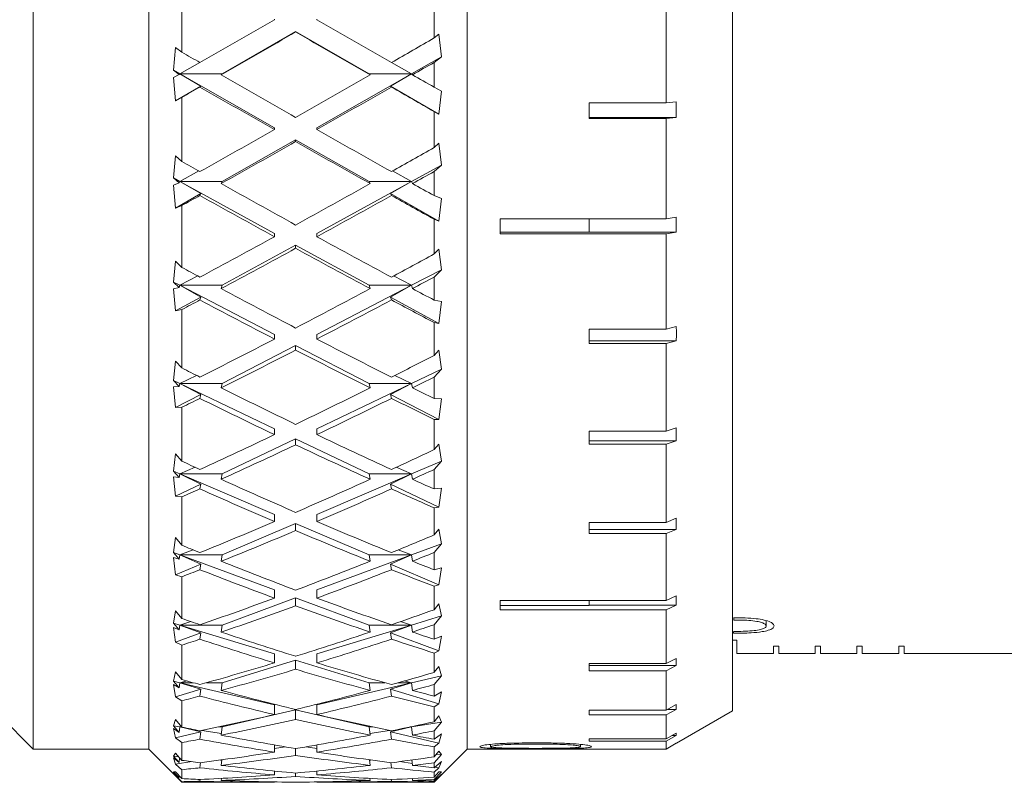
# Model space of a CAD drawing. Header units: inches. Extents: x 1.1 to 20.6, y 0.8 to 16.
# Tile 19 of 22: x 14.8 to 15.7, y 7.7 to 8.4. Entities that reach past the tile are written whole.
import ezdxf

# ---------------------------------------------------------------- set-up
doc = ezdxf.new("R2010")
doc.units = ezdxf.units.IN
doc.header["$MEASUREMENT"] = 0

msp = doc.modelspace()

# ---------------------------------------------------------------- linework, layer by layer
at = {"color": 7, "linetype": 'Continuous', "lineweight": 15}
for p, q in [((14.76724, 9.1324), (14.76724, 7.7024)), ((14.87599, 8.41581), (14.87599, 7.7024)), ((14.90724, 8.42034), (14.90724, 8.3591)), ((15.17599, 8.41581), (15.17599, 7.7024)), ((15.42599, 8.41589), (15.42599, 7.73848)), ((15.14474, 8.37251), (15.14474, 8.4069)), ((15.36349, 8.31139), (15.36349, 8.40831)), ((14.99442, 8.39007), (14.99442, 8.3897)), ((15.03442, 8.39007), (15.03442, 8.3897)), ((14.94525, 8.33862), (15.01442, 8.37853)), ((15.01442, 8.37853), (15.01442, 8.37816)), ((15.01442, 8.37853), (15.08359, 8.33862)), ((15.14933, 8.37598), (15.14474, 8.37251)), ((15.15164, 8.35456), (15.14933, 8.37598)), ((14.90125, 8.36363), (14.89929, 8.34201)), ((14.90724, 8.3591), (14.90125, 8.36363)), ((14.90525, 8.33862), (14.92403, 8.3494)), ((15.10481, 8.3494), (15.12359, 8.33862)), ((15.12359, 8.33862), (15.15164, 8.35456)), ((15.14474, 8.34936), (15.15164, 8.35456)), ((15.14474, 8.32615), (15.14474, 8.34936)), ((14.89929, 8.34201), (14.90458, 8.33803)), ((14.89929, 8.34201), (14.90525, 8.33862)), ((14.90458, 8.33803), (14.89929, 8.33518)), ((14.90458, 8.33803), (14.90525, 8.33862)), ((14.90525, 8.33862), (14.92515, 8.32702)), ((14.90525, 8.33862), (14.99442, 8.28794)), ((14.94525, 8.33862), (14.90525, 8.33862)), ((14.94426, 8.33774), (14.94525, 8.33862)), ((15.03442, 8.28794), (15.12359, 8.33862)), ((15.08359, 8.33862), (15.08459, 8.33774)), ((15.12359, 8.33862), (15.08359, 8.33862)), ((15.10369, 8.32702), (15.12359, 8.33862)), ((15.12359, 8.33862), (15.12459, 8.33774)), ((14.89929, 8.33518), (14.90125, 8.31323)), ((14.90125, 8.31323), (14.92515, 8.32702)), ((14.92515, 8.32702), (14.92427, 8.32624)), ((15.10457, 8.32624), (15.10369, 8.32702)), ((15.10369, 8.32702), (15.14933, 8.30069)), ((15.15164, 8.32244), (15.14474, 8.32615)), ((15.14933, 8.30069), (15.15164, 8.32244)), ((14.90125, 8.31323), (14.90724, 8.31646)), ((14.90724, 8.31646), (14.90724, 8.25613)), ((15.36349, 8.31139), (15.29081, 8.31139)), ((15.29081, 8.31139), (15.29081, 8.29658)), ((15.37295, 8.31226), (15.36349, 8.31139)), ((15.37295, 8.31226), (15.37295, 8.29745)), ((15.14474, 8.26927), (15.14474, 8.30316)), ((15.14474, 8.30316), (15.14933, 8.30069)), ((15.29081, 8.29745), (15.37295, 8.29745)), ((15.29081, 8.29658), (15.36349, 8.29658)), ((15.36349, 8.29658), (15.37295, 8.29745)), ((15.36349, 8.20208), (15.36349, 8.29658)), ((14.99442, 8.28794), (14.99442, 8.28618)), ((15.03442, 8.28794), (15.03442, 8.28618)), ((14.94525, 8.23726), (15.01442, 8.27657)), ((15.01442, 8.27657), (15.08359, 8.23726)), ((15.01442, 8.27657), (15.01442, 8.27483)), ((15.14933, 8.27333), (15.14474, 8.26927)), ((15.15164, 8.25265), (15.14933, 8.27333)), ((14.90125, 8.2614), (14.89929, 8.24053)), ((14.90724, 8.25613), (14.90125, 8.2614)), ((14.90525, 8.23726), (14.92311, 8.24715)), ((15.10573, 8.24715), (15.12359, 8.23726)), ((15.12359, 8.23726), (15.15164, 8.25265)), ((15.14474, 8.2466), (15.15164, 8.25265)), ((15.14474, 8.22396), (15.14474, 8.2466)), ((14.89929, 8.24053), (14.90458, 8.23591)), ((14.89929, 8.24053), (14.90525, 8.23726)), ((14.90458, 8.23591), (14.89929, 8.23387)), ((14.90458, 8.23591), (14.90525, 8.23726)), ((14.94525, 8.23726), (14.90525, 8.23726)), ((14.90525, 8.23726), (14.92515, 8.22583)), ((14.90525, 8.23726), (14.99442, 8.18833)), ((14.94426, 8.23526), (14.94525, 8.23726)), ((15.03442, 8.18833), (15.12359, 8.23726)), ((15.12359, 8.23726), (15.08359, 8.23726)), ((15.08359, 8.23726), (15.08459, 8.23526)), ((15.10369, 8.22583), (15.12359, 8.23726)), ((15.12359, 8.23726), (15.12459, 8.23526)), ((14.89929, 8.23387), (14.90125, 8.21225)), ((14.90125, 8.21225), (14.92515, 8.22583)), ((14.92515, 8.22583), (14.92427, 8.22405)), ((15.10457, 8.22405), (15.10369, 8.22583)), ((15.10369, 8.22583), (15.14933, 8.19989)), ((15.15164, 8.22132), (15.14474, 8.22396)), ((15.14933, 8.19989), (15.15164, 8.22132)), ((14.90125, 8.21225), (14.90724, 8.21453)), ((14.90724, 8.21453), (14.90724, 8.15629)), ((15.14474, 8.16892), (15.14474, 8.20163)), ((15.14474, 8.20163), (15.14933, 8.19989)), ((15.36349, 8.20208), (15.20699, 8.20208)), ((15.20699, 8.20208), (15.20699, 8.18782)), ((15.29081, 8.20208), (15.29081, 8.18937)), ((15.37295, 8.20378), (15.36349, 8.20208)), ((15.37295, 8.20378), (15.37295, 8.18952)), ((15.29081, 8.18952), (15.37295, 8.18952)), ((15.36349, 8.18782), (15.37295, 8.18952)), ((14.99442, 8.18833), (14.99442, 8.18522)), ((15.03442, 8.18833), (15.03442, 8.18522)), ((15.20699, 8.18937), (15.29081, 8.18937)), ((15.20699, 8.18782), (15.36349, 8.18782)), ((15.36349, 8.09807), (15.36349, 8.18782)), ((14.94525, 8.1394), (15.01442, 8.17735)), ((15.01442, 8.17735), (15.08359, 8.1394)), ((15.01442, 8.17735), (15.01442, 8.17427)), ((15.14933, 8.17348), (15.14474, 8.16892)), ((15.15164, 8.15394), (15.14933, 8.17348)), ((14.90125, 8.16221), (14.89929, 8.14249)), ((14.90724, 8.15629), (14.90125, 8.16221)), ((15.12359, 8.1394), (15.15164, 8.15394)), ((15.14474, 8.14716), (15.15164, 8.15394)), ((14.90525, 8.1394), (14.92212, 8.14823)), ((15.10673, 8.14823), (15.12359, 8.1394)), ((15.14474, 8.12553), (15.14474, 8.14716)), ((14.89929, 8.14249), (14.90458, 8.13731)), ((14.89929, 8.14249), (14.90525, 8.1394)), ((14.90458, 8.13731), (14.89929, 8.13613)), ((14.89929, 8.13613), (14.90125, 8.11526)), ((14.90458, 8.13731), (14.90525, 8.1394)), ((14.94525, 8.1394), (14.90525, 8.1394)), ((14.90525, 8.1394), (14.92515, 8.12837)), ((14.90525, 8.1394), (14.99442, 8.09318)), ((14.94426, 8.13631), (14.94525, 8.1394)), ((15.03442, 8.09318), (15.12359, 8.1394)), ((15.12359, 8.1394), (15.08359, 8.1394)), ((15.08359, 8.1394), (15.08459, 8.13631)), ((15.10369, 8.12837), (15.12359, 8.1394)), ((15.12359, 8.1394), (15.12459, 8.13631)), ((14.90125, 8.11526), (14.92515, 8.12837)), ((14.92515, 8.12837), (14.92427, 8.12562)), ((15.10457, 8.12562), (15.10369, 8.12837)), ((15.10369, 8.12837), (15.14933, 8.10333)), ((15.15164, 8.12401), (15.14474, 8.12553)), ((14.90125, 8.11526), (14.90724, 8.11656)), ((14.90724, 8.11656), (14.90724, 8.06154)), ((15.14933, 8.10333), (15.15164, 8.12401)), ((15.14474, 8.07341), (15.14474, 8.10431)), ((15.14474, 8.10431), (15.14933, 8.10333)), ((15.36349, 8.09807), (15.29081, 8.09807)), ((15.29081, 8.09807), (15.29081, 8.08472)), ((15.37295, 8.10056), (15.36349, 8.09807)), ((14.99442, 8.09318), (14.99442, 8.08877)), ((15.03442, 8.09318), (15.03442, 8.08877)), ((14.94525, 8.04695), (15.01442, 8.08281)), ((15.01442, 8.08281), (15.08359, 8.04695)), ((15.01442, 8.08281), (15.01442, 8.07845)), ((15.14933, 8.07837), (15.14474, 8.07341)), ((15.15164, 8.06036), (15.14933, 8.07837)), ((15.29081, 8.08721), (15.37295, 8.08721)), ((15.29081, 8.08472), (15.36349, 8.08472)), ((15.36349, 8.08472), (15.37295, 8.08721)), ((15.36349, 8.00193), (15.36349, 8.08472)), ((14.90125, 8.06798), (14.89929, 8.0498)), ((14.90724, 8.06154), (14.90125, 8.06798)), ((15.12359, 8.04695), (15.15164, 8.06036)), ((15.14474, 8.05298), (15.15164, 8.06036)), ((14.90525, 8.04695), (14.92099, 8.05455)), ((15.10785, 8.05455), (15.12359, 8.04695)), ((15.14474, 8.03279), (15.14474, 8.05298)), ((14.89929, 8.0498), (14.90458, 8.04417)), ((14.89929, 8.0498), (14.90525, 8.04695)), ((14.90458, 8.04417), (14.89929, 8.04387)), ((14.89929, 8.04387), (14.90125, 8.02415)), ((14.90458, 8.04417), (14.90525, 8.04695)), ((14.94525, 8.04695), (14.90525, 8.04695)), ((14.90525, 8.04695), (14.92515, 8.03654)), ((14.90525, 8.04695), (14.99442, 8.00434)), ((14.94426, 8.04284), (14.94525, 8.04695)), ((15.03442, 8.00434), (15.12359, 8.04695)), ((15.12359, 8.04695), (15.08359, 8.04695)), ((15.08359, 8.04695), (15.08459, 8.04284)), ((15.10369, 8.03654), (15.12359, 8.04695)), ((15.12359, 8.04695), (15.12459, 8.04284)), ((14.90125, 8.02415), (14.92515, 8.03654)), ((14.92515, 8.03654), (14.92427, 8.03287)), ((15.10457, 8.03287), (15.10369, 8.03654)), ((15.10369, 8.03654), (15.14933, 8.01288)), ((15.15164, 8.03242), (15.14474, 8.03279)), ((15.14933, 8.01288), (15.15164, 8.03242)), ((14.90125, 8.02415), (14.90724, 8.02445)), ((14.90724, 8.02445), (14.90724, 7.97371)), ((14.99442, 8.00434), (14.99442, 7.99873)), ((15.03442, 8.00434), (15.03442, 7.99873)), ((15.14474, 7.98459), (15.14474, 8.01308)), ((15.14474, 8.01308), (15.14933, 8.01288)), ((15.37295, 8.00515), (15.36349, 8.00193)), ((15.37295, 8.00515), (15.37295, 7.99303)), ((14.94525, 7.96172), (15.01442, 7.99478)), ((15.01442, 7.99478), (15.08359, 7.96172)), ((15.01442, 7.99478), (15.01442, 7.98922)), ((15.36349, 8.00193), (15.29081, 8.00193)), ((15.29081, 8.00193), (15.29081, 7.98981)), ((15.14933, 7.98987), (15.14474, 7.98459)), ((15.15164, 7.97373), (15.14933, 7.98987)), ((15.29081, 7.99303), (15.37295, 7.99303)), ((15.29081, 7.98981), (15.36349, 7.98981)), ((15.36349, 7.98981), (15.37295, 7.99303)), ((15.36349, 7.91601), (15.36349, 7.98981)), ((14.90125, 7.98056), (14.89929, 7.96427)), ((14.90724, 7.97371), (14.90125, 7.98056)), ((14.90525, 7.96172), (14.91966, 7.96795)), ((15.10919, 7.96795), (15.12359, 7.96172)), ((15.12359, 7.96172), (15.15164, 7.97373)), ((15.14474, 7.96589), (15.15164, 7.97373)), ((14.89929, 7.96427), (14.90458, 7.9583)), ((14.89929, 7.96427), (14.90525, 7.96172)), ((14.90458, 7.9583), (14.89929, 7.95887)), ((14.89929, 7.95887), (14.90125, 7.94069)), ((14.90458, 7.9583), (14.90525, 7.96172)), ((14.94525, 7.96172), (14.90525, 7.96172)), ((14.90525, 7.96172), (14.99442, 7.92354)), ((14.90525, 7.96172), (14.92515, 7.95211)), ((14.94426, 7.95666), (14.94525, 7.96172)), ((15.03442, 7.92354), (15.12359, 7.96172)), ((15.12359, 7.96172), (15.08359, 7.96172)), ((15.08359, 7.96172), (15.08459, 7.95666)), ((15.10369, 7.95211), (15.12359, 7.96172)), ((15.12359, 7.96172), (15.12459, 7.95666)), ((15.14474, 7.94753), (15.14474, 7.96589)), ((14.90125, 7.94069), (14.92515, 7.95211)), ((14.92515, 7.95211), (14.92427, 7.94761)), ((15.10369, 7.95211), (15.14933, 7.9303)), ((15.10457, 7.94761), (15.10369, 7.95211)), ((15.15164, 7.94832), (15.14474, 7.94753)), ((15.14933, 7.9303), (15.15164, 7.94832)), ((14.90125, 7.94069), (14.90724, 7.93998)), ((14.90724, 7.93998), (14.90724, 7.89452)), ((15.14474, 7.92973), (15.14933, 7.9303)), ((15.14474, 7.9042), (15.14474, 7.92973)), ((14.99442, 7.92354), (14.99442, 7.91683)), ((15.03442, 7.92354), (15.03442, 7.91683)), ((14.94525, 7.88535), (15.01442, 7.91497)), ((15.01442, 7.91497), (15.08359, 7.88535)), ((15.01442, 7.91497), (15.01442, 7.90832)), ((15.36349, 7.91601), (15.29081, 7.91601)), ((15.29081, 7.91601), (15.29081, 7.90543)), ((15.37295, 7.91988), (15.36349, 7.91601)), ((15.37295, 7.91988), (15.37295, 7.9093)), ((15.14933, 7.90968), (15.14474, 7.9042)), ((15.15164, 7.89573), (15.14933, 7.90968)), ((15.29081, 7.9093), (15.37295, 7.9093)), ((15.29081, 7.90543), (15.36349, 7.90543)), ((15.36349, 7.90543), (15.37295, 7.9093)), ((15.36349, 7.84245), (15.36349, 7.90543)), ((14.90125, 7.90164), (14.89929, 7.88756)), ((14.90724, 7.89452), (14.90125, 7.90164)), ((15.12359, 7.88535), (15.15164, 7.89573)), ((15.14474, 7.8876), (15.15164, 7.89573)), ((14.89929, 7.88756), (14.90458, 7.88136)), ((14.89929, 7.88756), (14.90525, 7.88535)), ((14.90458, 7.88136), (14.90525, 7.88535)), ((14.90525, 7.88535), (14.91797, 7.89011)), ((14.94525, 7.88535), (14.90525, 7.88535)), ((14.90525, 7.88535), (14.99442, 7.85235)), ((14.90525, 7.88535), (14.92515, 7.87675)), ((14.94426, 7.87944), (14.94525, 7.88535)), ((15.03442, 7.85235), (15.12359, 7.88535)), ((15.12359, 7.88535), (15.08359, 7.88535)), ((15.08359, 7.88535), (15.08459, 7.87944)), ((15.10369, 7.87675), (15.12359, 7.88535)), ((15.11088, 7.89011), (15.12359, 7.88535)), ((15.12359, 7.88535), (15.12459, 7.87944)), ((15.14474, 7.87142), (15.14474, 7.8876)), ((14.90458, 7.88136), (14.89929, 7.8828)), ((14.89929, 7.8828), (14.90125, 7.86651)), ((14.90125, 7.86651), (14.92515, 7.87675)), ((14.92515, 7.87675), (14.92427, 7.87148)), ((15.10369, 7.87675), (15.14933, 7.8572)), ((15.10457, 7.87148), (15.10369, 7.87675)), ((14.90125, 7.86651), (14.90724, 7.8648)), ((14.90724, 7.8648), (14.90724, 7.82551)), ((15.15164, 7.87334), (15.14474, 7.87142)), ((15.14933, 7.8572), (15.15164, 7.87334)), ((15.14474, 7.85586), (15.14933, 7.8572)), ((15.14474, 7.83379), (15.14474, 7.85586)), ((14.99442, 7.85235), (14.99442, 7.84467)), ((15.03442, 7.85235), (15.03442, 7.84467)), ((15.37295, 7.84687), (15.36349, 7.84245)), ((15.37295, 7.84687), (15.37295, 7.83808)), ((14.94525, 7.81934), (15.01442, 7.84495)), ((15.01442, 7.84495), (15.08359, 7.81934)), ((15.01442, 7.84495), (15.01442, 7.83734)), ((15.14933, 7.83938), (15.14474, 7.83379)), ((15.15164, 7.82789), (15.14933, 7.83938)), ((15.36349, 7.84245), (15.20699, 7.84245)), ((15.20699, 7.84245), (15.20699, 7.83366)), ((15.20699, 7.83768), (15.29081, 7.83768)), ((15.29081, 7.84245), (15.29081, 7.83768)), ((15.29081, 7.83808), (15.37295, 7.83808)), ((15.36349, 7.83366), (15.37295, 7.83808)), ((14.90125, 7.83276), (14.89929, 7.82116)), ((14.90724, 7.82551), (14.90125, 7.83276)), ((15.12359, 7.81934), (15.15164, 7.82789)), ((15.14474, 7.81961), (15.15164, 7.82789)), ((15.20699, 7.83366), (15.36349, 7.83366)), ((15.36349, 7.78303), (15.36349, 7.83366)), ((14.89929, 7.82116), (14.90458, 7.81485)), ((14.89929, 7.82116), (14.90525, 7.81934)), ((14.90458, 7.81485), (14.90525, 7.81934)), ((14.90525, 7.81934), (14.91567, 7.82255)), ((14.94525, 7.81934), (14.90525, 7.81934)), ((14.90525, 7.81934), (14.99442, 7.79216)), ((14.90525, 7.81934), (14.92515, 7.8119)), ((14.94426, 7.8127), (14.94525, 7.81934)), ((15.03442, 7.79216), (15.12359, 7.81934)), ((15.12359, 7.81934), (15.08359, 7.81934)), ((15.08359, 7.81934), (15.08459, 7.8127)), ((15.10369, 7.8119), (15.12359, 7.81934)), ((15.11318, 7.82255), (15.12359, 7.81934)), ((15.12359, 7.81934), (15.12459, 7.8127)), ((15.14474, 7.80593), (15.14474, 7.81961)), ((15.42701, 7.82621), (15.42701, 7.82402)), ((15.45766, 7.82337), (15.45766, 7.81839)), ((14.90458, 7.81485), (14.89929, 7.81714)), ((14.89929, 7.81714), (14.90125, 7.80306)), ((14.90125, 7.80306), (14.92515, 7.8119)), ((14.92515, 7.8119), (14.92427, 7.80599)), ((15.10369, 7.8119), (15.14933, 7.79501)), ((15.10457, 7.80599), (15.10369, 7.8119)), ((15.42698, 7.81324), (15.42698, 7.81156)), ((14.90125, 7.80306), (14.90724, 7.80038)), ((14.90724, 7.80038), (14.90724, 7.76802)), ((15.15164, 7.80896), (15.14474, 7.80593)), ((15.14933, 7.79501), (15.15164, 7.80896)), ((15.43003, 7.80503), (15.42599, 7.80503)), ((15.43003, 7.7924), (15.43003, 7.80503)), ((14.99442, 7.79216), (14.99442, 7.78367)), ((15.03442, 7.79216), (15.03442, 7.78367)), ((15.14474, 7.79292), (15.14933, 7.79501)), ((15.14474, 7.77475), (15.14474, 7.79292)), ((15.4644, 7.7924), (15.43003, 7.7924)), ((15.4694, 7.79947), (15.4644, 7.79947)), ((15.4644, 7.79947), (15.4644, 7.7924)), ((15.4694, 7.7924), (15.4694, 7.79947)), ((15.50377, 7.7924), (15.4694, 7.7924)), ((15.50877, 7.79947), (15.50377, 7.79947)), ((15.50377, 7.79947), (15.50377, 7.7924)), ((15.50877, 7.7924), (15.50877, 7.79947)), ((15.54314, 7.7924), (15.50877, 7.7924)), ((15.54814, 7.79947), (15.54314, 7.79947)), ((15.54314, 7.79947), (15.54314, 7.7924)), ((15.54814, 7.7924), (15.54814, 7.79947)), ((15.58251, 7.7924), (15.54814, 7.7924)), ((15.58751, 7.79947), (15.58251, 7.79947)), ((15.58251, 7.79947), (15.58251, 7.7924)), ((15.58751, 7.7924), (15.58751, 7.79947)), ((15.58751, 7.7924), (15.75379, 7.7924)), ((14.94525, 7.76497), (15.01442, 7.78606)), ((15.01442, 7.78606), (15.08359, 7.76497)), ((15.01442, 7.78606), (15.01442, 7.77764)), ((15.36349, 7.78303), (15.29081, 7.78303)), ((15.29081, 7.78303), (15.29081, 7.77625)), ((15.37295, 7.78791), (15.36349, 7.78303)), ((15.37295, 7.78791), (15.37295, 7.78113)), ((14.90125, 7.77525), (14.89929, 7.76637)), ((14.90724, 7.76802), (14.90125, 7.77525)), ((15.14933, 7.78033), (15.14474, 7.77475)), ((15.15164, 7.77153), (15.14933, 7.78033)), ((15.29081, 7.78113), (15.37295, 7.78113)), ((15.29081, 7.77625), (15.36349, 7.77625)), ((15.36349, 7.77625), (15.37295, 7.78113)), ((15.36349, 7.73924), (15.36349, 7.77625)), ((14.89929, 7.76637), (14.90458, 7.76008)), ((14.89929, 7.76637), (14.90525, 7.76497)), ((14.90458, 7.76008), (14.89929, 7.76316)), ((14.89929, 7.76316), (14.90125, 7.75156)), ((14.90458, 7.76008), (14.90525, 7.76497)), ((14.90525, 7.76497), (14.91219, 7.76661)), ((14.91799, 7.76497), (14.90525, 7.76497)), ((14.90525, 7.76497), (14.99442, 7.74414)), ((14.90525, 7.76497), (14.92515, 7.75885)), ((14.94525, 7.76497), (14.93057, 7.76497)), ((14.94426, 7.75772), (14.94525, 7.76497)), ((15.03442, 7.74414), (15.12359, 7.76497)), ((15.09828, 7.76497), (15.08359, 7.76497)), ((15.08359, 7.76497), (15.08459, 7.75772)), ((15.10369, 7.75885), (15.12359, 7.76497)), ((15.12359, 7.76497), (15.11086, 7.76497)), ((15.11665, 7.76661), (15.12359, 7.76497)), ((15.12359, 7.76497), (15.15164, 7.77153)), ((15.12359, 7.76497), (15.12459, 7.75772)), ((15.14474, 7.76326), (15.15164, 7.77153)), ((15.14474, 7.75235), (15.14474, 7.76326)), ((14.90125, 7.75156), (14.92515, 7.75885)), ((14.92515, 7.75885), (14.92427, 7.75239)), ((15.10369, 7.75885), (15.14933, 7.74493)), ((15.10457, 7.75239), (15.10369, 7.75885)), ((15.15164, 7.75642), (15.14474, 7.75235)), ((15.14933, 7.74493), (15.15164, 7.75642)), ((14.90125, 7.75156), (14.90724, 7.74797)), ((14.90724, 7.74797), (14.90724, 7.72317)), ((15.14474, 7.74214), (15.14933, 7.74493)), ((15.37295, 7.74444), (15.36349, 7.73924)), ((15.37295, 7.74444), (15.37295, 7.73984)), ((14.94525, 7.7233), (15.01442, 7.73946)), ((14.99442, 7.74414), (14.99442, 7.73499)), ((15.01442, 7.73946), (15.08359, 7.7233)), ((15.01442, 7.73946), (15.01442, 7.7304)), ((15.03442, 7.74414), (15.03442, 7.73499)), ((15.14474, 7.72821), (15.14474, 7.74214)), ((15.36349, 7.73924), (15.29081, 7.73924)), ((15.29081, 7.73924), (15.29081, 7.73464)), ((15.36349, 7.73464), (15.37295, 7.73984)), ((15.36457, 7.73984), (15.37295, 7.73984)), ((15.373, 7.70789), (15.42599, 7.73848)), ((14.73599, 7.73365), (14.76724, 7.7024)), ((14.90125, 7.73025), (14.89929, 7.72424)), ((14.90724, 7.72317), (14.90125, 7.73025)), ((15.12359, 7.7233), (15.15164, 7.72773)), ((15.14933, 7.73368), (15.14474, 7.72821)), ((15.14474, 7.71964), (15.15164, 7.72773)), ((15.15164, 7.72773), (15.14933, 7.73368)), ((15.29081, 7.73464), (15.36349, 7.73464)), ((15.36349, 7.71215), (15.36349, 7.73464)), ((14.89929, 7.72424), (14.90458, 7.71809)), ((14.89929, 7.72424), (14.90525, 7.7233)), ((14.90458, 7.71809), (14.89929, 7.72191)), ((14.89929, 7.72191), (14.90125, 7.71302)), ((14.90125, 7.71302), (14.92515, 7.71861)), ((14.90458, 7.71809), (14.90525, 7.7233)), ((14.90525, 7.7233), (14.90691, 7.72357)), ((14.90713, 7.7233), (14.90525, 7.7233)), ((14.90525, 7.7233), (14.91058, 7.72246)), ((14.90525, 7.7233), (14.92515, 7.71861)), ((14.92515, 7.71861), (14.92427, 7.71174)), ((14.92617, 7.72), (14.94446, 7.71711)), ((14.94525, 7.7233), (14.94198, 7.7233)), ((14.94426, 7.71559), (14.94525, 7.7233)), ((15.08686, 7.7233), (15.08359, 7.7233)), ((15.08359, 7.7233), (15.08459, 7.71559)), ((15.08439, 7.71711), (15.10267, 7.72)), ((15.10369, 7.71861), (15.12359, 7.7233)), ((15.10369, 7.71861), (15.14933, 7.70794)), ((15.10457, 7.71174), (15.10369, 7.71861)), ((15.11827, 7.72246), (15.12359, 7.7233)), ((15.12359, 7.7233), (15.12223, 7.7233)), ((15.12281, 7.72343), (15.12359, 7.7233)), ((15.12359, 7.7233), (15.12459, 7.71559)), ((15.14474, 7.71171), (15.14474, 7.71964)), ((15.15164, 7.71675), (15.14474, 7.71171)), ((15.14933, 7.70794), (15.15164, 7.71675)), ((15.37295, 7.71755), (15.36349, 7.71215)), ((15.37295, 7.71755), (15.37295, 7.71523)), ((14.90125, 7.71302), (14.90724, 7.70859)), ((14.90724, 7.70859), (14.90724, 7.69183)), ((15.14474, 7.7045), (15.14933, 7.70794)), ((15.29081, 7.71215), (15.29081, 7.70984)), ((15.36349, 7.71215), (15.29081, 7.71215)), ((15.29081, 7.70984), (15.36349, 7.70984)), ((15.36349, 7.70984), (15.37295, 7.71523)), ((15.36349, 7.70242), (15.36349, 7.70984)), ((15.37295, 7.70789), (15.36349, 7.70242)), ((15.3689, 7.71523), (15.37295, 7.71523)), ((14.76724, 7.7024), (14.87599, 7.7024)), ((14.87599, 7.7024), (14.90724, 7.67115)), ((14.90125, 7.69862), (14.89929, 7.69561)), ((14.90724, 7.69183), (14.90125, 7.69862)), ((14.99442, 7.70626), (14.99442, 7.6996)), ((14.99442, 7.70291), (15.00457, 7.70451)), ((15.01442, 7.70285), (15.01442, 7.69653)), ((15.02427, 7.70451), (15.03442, 7.70291)), ((15.03442, 7.70626), (15.03442, 7.6996)), ((15.14474, 7.69509), (15.14474, 7.7045)), ((15.14474, 7.67115), (15.17599, 7.7024)), ((15.14933, 7.70034), (15.14474, 7.69509)), ((15.15164, 7.69736), (15.14933, 7.70034)), ((15.17599, 7.7024), (15.20699, 7.7024)), ((15.19808, 7.70687), (15.19808, 7.70472)), ((15.36349, 7.70242), (15.20699, 7.70242)), ((15.20699, 7.70242), (15.20699, 7.7024)), ((15.24035, 7.70313), (15.24035, 7.70278)), ((15.2827, 7.70688), (15.2827, 7.70472)), ((14.89929, 7.69561), (14.90458, 7.68972)), ((14.89929, 7.69561), (14.90425, 7.69522)), ((14.90458, 7.68972), (14.89929, 7.6942)), ((14.89929, 7.6942), (14.90125, 7.68819)), ((14.90125, 7.68819), (14.91647, 7.6906)), ((14.90458, 7.68972), (14.90514, 7.69422)), ((14.92487, 7.68966), (14.92427, 7.68482)), ((14.94349, 7.69212), (14.94486, 7.69201)), ((14.94426, 7.68711), (14.9449, 7.69231)), ((15.08394, 7.69231), (15.08459, 7.68711)), ((15.08398, 7.69201), (15.08536, 7.69212)), ((15.10457, 7.68482), (15.10398, 7.68966)), ((15.11238, 7.6906), (15.12439, 7.6887)), ((15.12396, 7.69215), (15.12459, 7.68711)), ((15.14474, 7.6896), (15.15164, 7.69736)), ((15.15164, 7.69071), (15.14474, 7.6848)), ((15.14474, 7.6848), (15.14474, 7.6896)), ((15.14636, 7.69694), (15.15164, 7.69736)), ((15.14933, 7.68476), (15.15164, 7.69071)), ((14.90125, 7.68098), (14.89929, 7.68103)), ((14.89929, 7.68103), (14.90458, 7.67551)), ((14.90458, 7.67551), (14.89929, 7.68057)), ((14.89929, 7.68057), (14.90125, 7.67756)), ((14.90125, 7.68819), (14.90724, 7.683)), ((14.90724, 7.67461), (14.90125, 7.68098)), ((14.90724, 7.683), (14.90724, 7.67461)), ((14.99442, 7.6817), (14.99442, 7.67818)), ((15.01442, 7.67985), (15.01442, 7.67669)), ((15.03442, 7.6817), (15.03442, 7.67818)), ((15.14474, 7.68074), (15.14933, 7.68476)), ((15.14474, 7.67373), (15.15164, 7.681)), ((15.14933, 7.68095), (15.14474, 7.67602)), ((15.14474, 7.67602), (15.14474, 7.68074)), ((15.14542, 7.68538), (15.14933, 7.68476)), ((15.15164, 7.681), (15.14933, 7.68095)), ((14.90125, 7.67756), (14.90235, 7.67764)), ((14.90125, 7.67756), (14.90724, 7.67171)), ((14.90458, 7.67551), (14.90479, 7.67722)), ((14.90724, 7.67171), (14.90724, 7.67115)), ((14.90724, 7.67115), (14.99155, 7.67115)), ((14.92446, 7.67373), (14.92427, 7.67216)), ((14.94426, 7.67285), (14.94449, 7.67479)), ((14.99442, 7.67146), (14.99442, 7.67115)), ((15.03442, 7.67146), (15.03442, 7.67115)), ((15.0373, 7.67115), (15.14474, 7.67115)), ((15.08435, 7.67479), (15.08459, 7.67285)), ((15.10457, 7.67216), (15.10438, 7.67373)), ((15.12435, 7.67476), (15.12459, 7.67285)), ((15.15164, 7.67882), (15.14474, 7.67216)), ((15.14474, 7.67131), (15.14933, 7.67584)), ((15.14474, 7.67216), (15.14474, 7.67373)), ((15.14474, 7.67115), (15.14474, 7.67131)), ((15.14861, 7.6759), (15.14933, 7.67584)), ((15.14933, 7.67584), (15.15164, 7.67882))]:
    msp.add_line(p, q, dxfattribs=at)
for centre, major_axis, ratio, start_param, end_param in [((14.99442, 8.4174), (1.29249, 0.74596), 0.016079, 4.648808, 4.703109), ((15.03442, 8.4174), (1.29249, -0.74596), 0.016079, 4.721669, 4.77597), ((15.03442, 8.4174), (1.29249, 0.74596), 0.016079, 4.633296, 4.687635), ((14.99442, 8.4174), (1.29249, -0.74596), 0.016079, 4.737143, 4.791482), ((14.99442, 8.4174), (1.2913, 0.73967), 0.076587, 4.753872, 4.78511), ((15.03442, 8.4174), (1.2913, -0.73967), 0.076587, 4.657677, 4.670906), ((15.03442, 8.4174), (1.2913, 0.73967), 0.076587, 4.73836, 4.754004), ((15.03442, 8.4174), (1.2913, -0.73967), 0.076587, 4.686417, 4.740757), ((14.99442, 8.4174), (1.2913, 0.73967), 0.076587, 4.684021, 4.73836), ((15.03442, 8.4174), (1.29249, -0.74596), 0.016079, 4.791482, 4.807125), ((15.03442, 8.4174), (1.29249, 0.74596), 0.016079, 4.604556, 4.617784), ((14.99442, 8.4174), (1.2913, -0.73967), 0.076587, 4.701929, 4.756231), ((15.03442, 8.4174), (1.2913, 0.73967), 0.076587, 4.668547, 4.722849), ((14.99442, 8.4174), (1.29249, -0.74596), 0.016079, 4.806994, 4.838232), ((14.99442, 8.4174), (1.2913, 0.73967), 0.076587, 4.614246, 4.668547), ((15.03442, 8.4174), (1.2913, -0.73967), 0.076587, 4.756231, 4.810532), ((15.03442, 8.4174), (1.2913, 0.73967), 0.076587, 4.598734, 4.653073), ((14.99442, 8.4174), (1.2913, -0.73967), 0.076587, 4.771705, 4.826044), ((14.99442, 8.4174), (1.28871, 0.72498), 0.137263, 4.720648, 4.751886), ((15.03442, 8.4174), (1.28871, -0.72498), 0.137263, 4.690902, 4.70413), ((15.03442, 8.4174), (1.28871, 0.72498), 0.137263, 4.705136, 4.720779), ((15.03442, 8.4174), (1.28871, -0.72498), 0.137263, 4.719642, 4.773981), ((14.99442, 8.4174), (1.28871, 0.72498), 0.137263, 4.650797, 4.705136), ((15.03442, 8.4174), (1.2913, -0.73967), 0.076587, 4.826044, 4.841687), ((15.03442, 8.4174), (1.2913, 0.73967), 0.076587, 4.569994, 4.583222), ((14.99442, 8.4174), (1.28871, -0.72498), 0.137263, 4.735154, 4.789455), ((15.03442, 8.4174), (1.28871, 0.72498), 0.137263, 4.635323, 4.689624), ((14.99442, 8.4174), (1.2913, -0.73967), 0.076587, 4.841556, 4.872794), ((14.99442, 8.4174), (1.28871, 0.72498), 0.137263, 4.581021, 4.635323), ((15.03442, 8.4174), (1.28871, -0.72498), 0.137263, 4.789455, 4.843757), ((15.03442, 8.4174), (1.28871, 0.72498), 0.137263, 4.56551, 4.619849), ((14.99442, 8.4174), (1.28871, -0.72498), 0.137263, 4.804929, 4.859268), ((14.99442, 8.4174), (1.28505, 0.70145), 0.198175, 4.689958, 4.721196), ((15.03442, 8.4174), (1.28505, -0.70145), 0.198175, 4.721592, 4.73482), ((15.03442, 8.4174), (1.28505, 0.70145), 0.198175, 4.674446, 4.690089), ((15.03442, 8.4174), (1.28505, -0.70145), 0.198175, 4.750332, 4.804671), ((14.99442, 8.4174), (1.28505, 0.70145), 0.198175, 4.620107, 4.674446), ((15.03442, 8.4174), (1.28871, -0.72498), 0.137263, 4.859268, 4.874912), ((15.03442, 8.4174), (1.28871, 0.72498), 0.137263, 4.536769, 4.549998), ((14.99442, 8.4174), (1.28505, -0.70145), 0.198175, 4.765844, 4.820145), ((15.03442, 8.4174), (1.28505, 0.70145), 0.198175, 4.604633, 4.658934), ((14.99442, 8.4174), (1.28871, -0.72498), 0.137263, 4.87478, 4.906018), ((14.99442, 8.4174), (1.28505, 0.70145), 0.198175, 4.550331, 4.604633), ((15.03442, 8.4174), (1.28505, -0.70145), 0.198175, 4.820145, 4.874447), ((15.03442, 8.4174), (1.28505, 0.70145), 0.198175, 4.53482, 4.589159), ((14.99442, 8.4174), (1.28505, -0.70145), 0.198175, 4.835619, 4.889958), ((14.99442, 8.4174), (1.28088, 0.66829), 0.259266, 4.66326, 4.694499), ((15.03442, 8.4174), (1.28088, -0.66829), 0.259266, 4.748289, 4.761518), ((15.03442, 8.4174), (1.28088, 0.66829), 0.259266, 4.647749, 4.663392), ((15.03442, 8.4174), (1.28088, -0.66829), 0.259266, 4.777029, 4.831368), ((14.99442, 8.4174), (1.28088, 0.66829), 0.259266, 4.593409, 4.647749), ((15.03442, 8.4174), (1.28505, -0.70145), 0.198175, 4.889958, 4.905602), ((15.03442, 8.4174), (1.28505, 0.70145), 0.198175, 4.50608, 4.519308), ((14.99442, 8.4174), (1.28088, -0.66829), 0.259266, 4.792541, 4.846842), ((15.03442, 8.4174), (1.28088, 0.66829), 0.259266, 4.577935, 4.632237), ((14.99442, 8.4174), (1.28505, -0.70145), 0.198175, 4.90547, 4.936708), ((14.99442, 8.4174), (1.28088, 0.66829), 0.259266, 4.523634, 4.577935), ((15.03442, 8.4174), (1.28088, -0.66829), 0.259266, 4.846842, 4.901144), ((15.03442, 8.4174), (1.28088, 0.66829), 0.259266, 4.508122, 4.562462), ((14.99442, 8.4174), (1.28088, -0.66829), 0.259266, 4.862316, 4.916656), ((14.99442, 8.4174), (1.27699, 0.62422), 0.320246, 4.642432, 4.67367), ((15.03442, 8.4174), (1.27699, -0.62422), 0.320246, 4.769118, 4.782346), ((15.03442, 8.4174), (1.27699, 0.62422), 0.320246, 4.62692, 4.642563), ((15.03442, 8.4174), (1.27699, -0.62422), 0.320246, 4.797858, 4.852197), ((14.99442, 8.4174), (1.27699, 0.62422), 0.320246, 4.572581, 4.62692), ((15.03442, 8.4174), (1.28088, -0.66829), 0.259266, 4.916656, 4.932299), ((15.03442, 8.4174), (1.28088, 0.66829), 0.259266, 4.479382, 4.492611), ((14.99442, 8.4174), (1.27699, -0.62422), 0.320246, 4.81337, 4.867671), ((15.03442, 8.4174), (1.27699, 0.62422), 0.320246, 4.557107, 4.611408), ((14.99442, 8.4174), (1.28088, -0.66829), 0.259266, 4.932167, 4.963406), ((14.99442, 8.4174), (1.27699, 0.62422), 0.320246, 4.502805, 4.557107), ((15.03442, 8.4174), (1.27699, -0.62422), 0.320246, 4.867671, 4.921973), ((15.03442, 8.4174), (1.27699, 0.62422), 0.320246, 4.487294, 4.541633), ((14.99442, 8.4174), (1.27699, -0.62422), 0.320246, 4.883145, 4.937484), ((14.99442, 8.4174), (1.2744, 0.56732), 0.380419, 4.629955, 4.661193), ((15.03442, 8.4174), (1.2744, -0.56732), 0.380419, 4.781595, 4.794823), ((15.03442, 8.4174), (1.2744, 0.56732), 0.380419, 4.614443, 4.630087), ((15.03442, 8.4174), (1.2744, -0.56732), 0.380419, 4.810335, 4.864674), ((14.99442, 8.4174), (1.2744, 0.56732), 0.380419, 4.560104, 4.614443), ((15.03442, 8.4174), (1.27699, -0.62422), 0.320246, 4.937484, 4.953128), ((15.03442, 8.4174), (1.27699, 0.62422), 0.320246, 4.458554, 4.471782), ((14.99442, 8.4174), (1.2744, -0.56732), 0.380419, 4.825846, 4.880148), ((15.03442, 8.4174), (1.2744, 0.56732), 0.380419, 4.54463, 4.598932), ((14.99442, 8.4174), (1.27699, -0.62422), 0.320246, 4.952996, 4.984234), ((14.99442, 8.4174), (1.2744, 0.56732), 0.380419, 4.490329, 4.54463), ((15.03442, 8.4174), (1.2744, 0.56732), 0.380419, 4.474817, 4.529156), ((14.99442, 8.4174), (1.2744, -0.56732), 0.380419, 4.895622, 4.949961), ((15.03442, 8.4174), (1.2744, -0.56732), 0.380419, 4.880148, 4.934449), ((14.99442, 8.4174), (1.27421, 0.49481), 0.4384, 4.629087, 4.660325), ((15.03442, 8.4174), (1.27421, -0.49481), 0.4384, 4.782463, 4.795691), ((15.03442, 8.4174), (1.27421, 0.49481), 0.4384, 4.613575, 4.629219), ((15.03442, 8.4174), (1.27421, -0.49481), 0.4384, 4.811203, 4.865542), ((14.99442, 8.4174), (1.27421, 0.49481), 0.4384, 4.559236, 4.613575), ((15.03442, 8.4174), (1.2744, -0.56732), 0.380419, 4.949961, 4.965604), ((15.03442, 8.4174), (1.2744, 0.56732), 0.380419, 4.446077, 4.459305), ((14.99442, 8.4174), (1.27421, -0.49481), 0.4384, 4.826714, 4.881016), ((15.03442, 8.4174), (1.27421, 0.49481), 0.4384, 4.543762, 4.598063), ((14.99442, 8.4174), (1.2744, -0.56732), 0.380419, 4.965473, 4.996711), ((14.99442, 8.4174), (1.27421, 0.49481), 0.4384, 4.489461, 4.543762), ((15.03442, 8.4174), (1.27421, -0.49481), 0.4384, 4.881016, 4.935317), ((15.03442, 8.4174), (1.27421, 0.49481), 0.4384, 4.473949, 4.528288), ((14.99442, 8.4174), (1.27421, -0.49481), 0.4384, 4.89649, 4.950829), ((14.99442, 8.4174), (1.27726, 0.40307), 0.491701, 4.643772, 4.67501), ((15.03442, 8.4174), (1.27726, -0.40307), 0.491701, 4.767778, 4.781006), ((15.03442, 8.4174), (1.27726, 0.40307), 0.491701, 4.62826, 4.643903), ((15.03442, 8.4174), (1.27726, -0.40307), 0.491701, 4.796518, 4.850857), ((14.99442, 8.4174), (1.27726, 0.40307), 0.491701, 4.573921, 4.62826), ((15.03442, 8.4174), (1.27421, -0.49481), 0.4384, 4.950829, 4.966472), ((15.03442, 8.4174), (1.27421, 0.49481), 0.4384, 4.445209, 4.458437), ((14.99442, 8.4174), (1.27726, -0.40307), 0.491701, 4.81203, 4.866331), ((15.03442, 8.4174), (1.27726, 0.40307), 0.491701, 4.558447, 4.612748), ((14.99442, 8.4174), (1.27421, -0.49481), 0.4384, 4.966341, 4.997579), ((14.99442, 8.4174), (1.27726, 0.40307), 0.491701, 4.504145, 4.558447), ((15.03442, 8.4174), (1.27726, -0.40307), 0.491701, 4.866331, 4.920633), ((15.03442, 8.4174), (1.27726, 0.40307), 0.491701, 4.488633, 4.542973), ((14.99442, 8.4174), (1.27726, -0.40307), 0.491701, 4.881805, 4.936145), ((14.99442, 8.4174), (1.28324, 0.28857), 0.536294, 4.677693, 4.708931), ((15.03442, 8.4174), (1.28324, -0.28857), 0.536294, 4.733857, 4.747085), ((15.03442, 8.4174), (1.28324, 0.28857), 0.536294, 4.662181, 4.677824), ((15.03442, 8.4174), (1.27726, 0.40307), 0.491701, 4.459893, 4.473122), ((14.99442, 8.4174), (1.28324, -0.28857), 0.536294, 4.778109, 4.83241), ((15.03442, 8.4174), (1.28324, -0.28857), 0.536294, 4.762597, 4.816936), ((14.99442, 8.4174), (1.28324, 0.28857), 0.536294, 4.607842, 4.662181), ((15.03442, 8.4174), (1.28324, 0.28857), 0.536294, 4.592368, 4.646669), ((14.99442, 8.4174), (1.27726, -0.40307), 0.491701, 4.951656, 4.982895), ((15.03442, 8.4174), (1.27726, -0.40307), 0.491701, 4.936145, 4.951788), ((14.99442, 8.4174), (1.28324, 0.28857), 0.536294, 4.538066, 4.592368), ((15.03442, 8.4174), (1.28324, -0.28857), 0.536294, 4.83241, 4.886712), ((15.03442, 8.4174), (1.28971, -0.15089), 0.566666, 4.680036, 4.693264), ((15.03442, 8.4174), (1.28324, 0.28857), 0.536294, 4.522555, 4.576894), ((14.99442, 8.4174), (1.28324, -0.28857), 0.536294, 4.847884, 4.902223), ((14.99442, 8.4174), (1.28971, 0.15089), 0.566666, 4.731514, 4.762752), ((15.03442, 8.4174), (1.28971, 0.15089), 0.566666, 4.716002, 4.731645), ((15.03442, 8.4174), (1.28324, 0.28857), 0.536294, 4.493815, 4.507043), ((14.99442, 8.4174), (1.28971, -0.15089), 0.566666, 4.724288, 4.778589), ((15.03442, 8.4174), (1.28971, -0.15089), 0.566666, 4.708776, 4.763115), ((14.99442, 8.4174), (1.28971, 0.15089), 0.566666, 4.661663, 4.716002), ((15.03442, 8.4174), (1.28971, 0.15089), 0.566666, 4.646189, 4.70049), ((14.99442, 8.4174), (1.28324, -0.28857), 0.536294, 4.917735, 4.948973), ((15.03442, 8.4174), (1.28324, -0.28857), 0.536294, 4.902223, 4.917867), ((15.03442, 8.4174), (1.29254, 0.00249), 0.577347, 4.612723, 4.625951), ((15.03442, 8.4174), (1.28971, 0.15089), 0.566666, 4.547635, 4.560864), ((14.99442, 8.4174), (1.28971, 0.15089), 0.566666, 4.591887, 4.646189), ((14.99442, 8.4174), (1.29254, 0.00249), 0.577347, 4.656975, 4.711276), ((15.03442, 8.4174), (1.28971, 0.15089), 0.566666, 4.576375, 4.630715), ((15.03442, 8.4174), (1.29254, 0.00249), 0.577347, 4.641463, 4.695802), ((14.99442, 8.4174), (1.28971, -0.15089), 0.566666, 4.794063, 4.848402), ((14.99442, 8.4174), (1.29254, -0.00249), 0.577347, 4.728976, 4.783315), ((15.03442, 8.4174), (1.28971, -0.15089), 0.566666, 4.778589, 4.832891), ((15.03442, 8.4174), (1.29254, -0.00249), 0.577347, 4.713502, 4.767803), ((14.99442, 8.4174), (1.29254, -0.00249), 0.577347, 4.798827, 4.830065), ((14.99442, 8.4174), (1.28971, -0.15089), 0.566666, 4.863914, 4.895152), ((15.03442, 8.4174), (1.29254, -0.00249), 0.577347, 4.783315, 4.798958), ((15.03442, 8.4174), (1.28971, -0.15089), 0.566666, 4.848402, 4.864046)]:
    msp.add_ellipse(centre, major_axis=major_axis, ratio=ratio, start_param=start_param, end_param=end_param, dxfattribs=at)
for points, knots in [([(15.37295, 8.10056), (15.37299, 8.09834), (15.37306, 8.09389), (15.37299, 8.08944), (15.37295, 8.08721)], [0, 0, 0, 0, 0.499916, 1, 1, 1, 1]), ([(15.42698, 7.82621), (15.43422, 7.82614), (15.44435, 7.82604), (15.45598, 7.82414), (15.46178, 7.82224), (15.46472, 7.8202), (15.46498, 7.81896), (15.46509, 7.81845)], [0, 0, 0, 0, 0.415042, 0.581054, 0.748308, 0.89791, 1, 1, 1, 1]), ([(15.46509, 7.81845), (15.46483, 7.81768), (15.46432, 7.81615), (15.46008, 7.81428), (15.45307, 7.81278), (15.44186, 7.81167), (15.43251, 7.8116), (15.42698, 7.81156)], [0, 0, 0, 0, 0.156929, 0.314726, 0.460167, 0.680805, 1, 1, 1, 1]), ([(15.45766, 7.81839), (15.45743, 7.81896), (15.45697, 7.82011), (15.45365, 7.82169), (15.44834, 7.82298), (15.43925, 7.82395), (15.43179, 7.82399), (15.42701, 7.82402)], [0, 0, 0, 0, 0.148157, 0.296793, 0.447674, 0.645666, 1, 1, 1, 1]), ([(15.42701, 7.81324), (15.43295, 7.81331), (15.44144, 7.81341), (15.45091, 7.81463), (15.45525, 7.8159), (15.45739, 7.81719), (15.45759, 7.81806), (15.45766, 7.81839)], [0, 0, 0, 0, 0.438914, 0.627081, 0.770882, 0.914259, 1, 1, 1, 1]), ([(15.18783, 7.70475), (15.18815, 7.70504), (15.18879, 7.70562), (15.1941, 7.70654), (15.20289, 7.70739), (15.21848, 7.70818), (15.23184, 7.70823), (15.24035, 7.70826)], [0, 0, 0, 0, 0.145754, 0.292346, 0.430719, 0.637757, 1, 1, 1, 1]), ([(15.24039, 7.70716), (15.23587, 7.70715), (15.22687, 7.70714), (15.21493, 7.70686), (15.20598, 7.70631), (15.20066, 7.70566), (15.19832, 7.70511), (15.19814, 7.70481), (15.19808, 7.70472)], [0, 0, 0, 0, 0.247162, 0.491385, 0.65814, 0.799853, 0.941646, 1, 1, 1, 1]), ([(15.24035, 7.70826), (15.24529, 7.70825), (15.25514, 7.70822), (15.26926, 7.70788), (15.28091, 7.70717), (15.28876, 7.70624), (15.29251, 7.7054), (15.29283, 7.70493), (15.29295, 7.70475)], [0, 0, 0, 0, 0.211644, 0.421826, 0.610601, 0.759513, 0.908556, 1, 1, 1, 1]), ([(15.2827, 7.70472), (15.2824, 7.70494), (15.2818, 7.70537), (15.27744, 7.70603), (15.27036, 7.70663), (15.2577, 7.70712), (15.2472, 7.70715), (15.24039, 7.70716)], [0, 0, 0, 0, 0.140185, 0.280819, 0.428539, 0.629748, 1, 1, 1, 1]), ([(15.37295, 7.70789), (15.37298, 7.70789), (15.37301, 7.70789), (15.373, 7.7079), (15.37299, 7.7079)], [0, 0, 0, 0, 0.630996, 1, 1, 1, 1]), ([(15.24035, 7.70278), (15.23564, 7.70278), (15.22624, 7.70279), (15.21295, 7.70288), (15.20124, 7.7031), (15.19264, 7.70351), (15.18835, 7.7041), (15.18797, 7.70457), (15.18783, 7.70475)], [0, 0, 0, 0, 0.200825, 0.40035, 0.572858, 0.746899, 0.900981, 1, 1, 1, 1]), ([(15.19808, 7.70472), (15.19845, 7.7045), (15.19916, 7.70408), (15.2039, 7.70366), (15.20951, 7.70343), (15.21354, 7.70335), (15.21525, 7.70331)], [0, 0, 0, 0, 0.294035, 0.55817, 0.811958, 1, 1, 1, 1]), ([(15.21525, 7.70331), (15.21728, 7.70328), (15.22135, 7.70322), (15.22975, 7.70315), (15.23614, 7.70314), (15.24039, 7.70313)], [0, 0, 0, 0, 0.250489, 0.501053, 1, 1, 1, 1]), ([(15.29295, 7.70475), (15.29262, 7.70448), (15.29195, 7.70394), (15.28643, 7.70341), (15.27715, 7.70303), (15.26155, 7.7028), (15.24834, 7.70279), (15.24035, 7.70278)], [0, 0, 0, 0, 0.1487776, 0.2982784, 0.4402979, 0.6618374, 1, 1, 1, 1]), ([(15.24039, 7.70313), (15.24856, 7.70315), (15.26091, 7.70317), (15.27454, 7.70351), (15.28031, 7.70396), (15.28247, 7.70437), (15.28265, 7.70464), (15.2827, 7.70472)], [0, 0, 0, 0, 0.444288, 0.671123, 0.80839, 0.945842, 1, 1, 1, 1])]:
    msp.add_open_spline(points, degree=3, knots=knots, dxfattribs=at)

doc.saveas('drawing.dxf')
